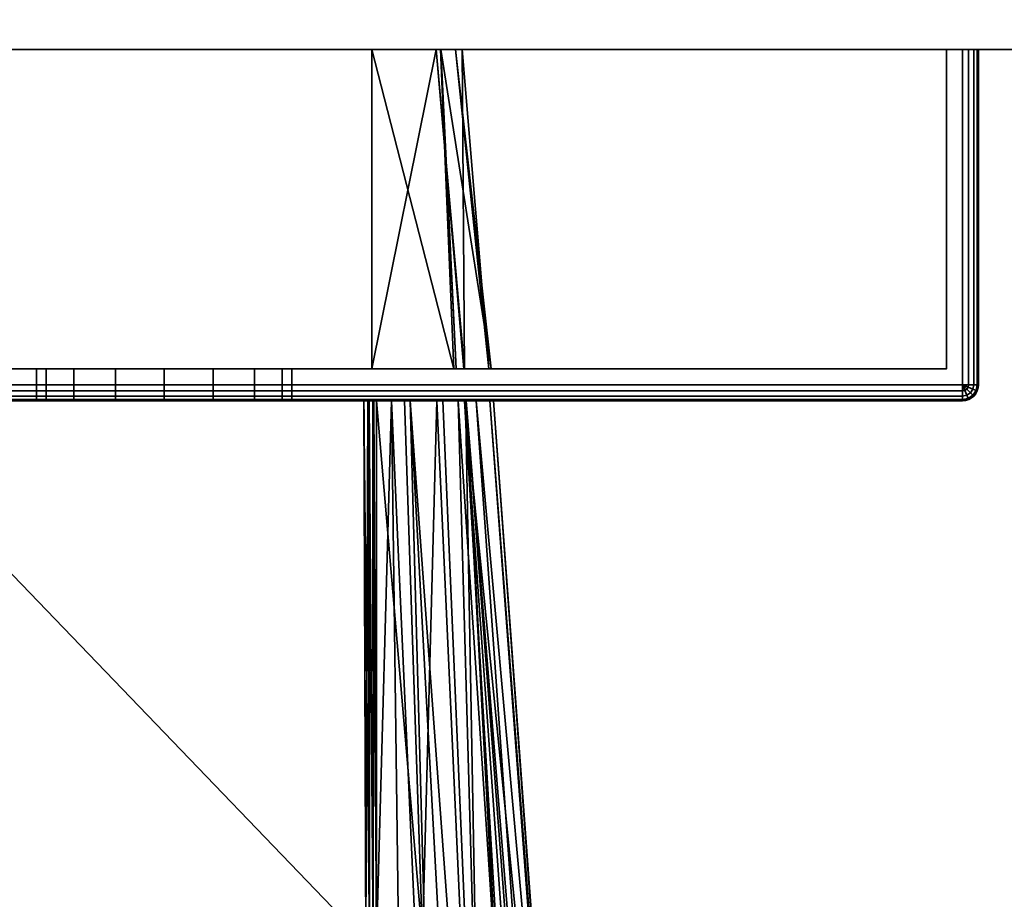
# Model space of a CAD drawing. Header units: millimetres. Extents: x -322 to 8072, y -96 to 57.
# Tile 91 of 256: x 2641 to 2672, y -66 to -38. Entities that reach past the tile are written whole.
import ezdxf

# ---------------------------------------------------------------- set-up
doc = ezdxf.new("R2010")
doc.units = ezdxf.units.MM
doc.layers.add('152', color=7, linetype='Continuous', true_color=0xffffff)

# ---------------------------------------------------------------- blocks, each defined once
blk = doc.blocks.new('UG_SURFACE_003')
at = {"layer": '152', "color": 251, "linetype": 'Continuous', "lineweight": 35}
for points in [[(2620.538, -39.3, 999.809), (2620.538, -49.8, 999.809), (2620.5, -49.8, 1000), (2620.5, -39.3, 1000)], [(2620.5, -49.8, 1050), (2620.5, -39.3, 1050), (2620.5, -39.3, 1000), (2620.5, -49.8, 1000)], [(2620.5, -39.3, 1050), (2620.5, -49.8, 1050), (2620.538, -49.8, 1050.191), (2620.538, -39.3, 1050.191)], [(2621.5, -39.3, 1049.5), (2621.5, -39.3, 1000.5), (2620.5, -39.3, 1000), (2620.5, -39.3, 1050)], [(2621.5, -39.3, 1000.5), (2620.646, -39.3, 999.646), (2620.538, -39.3, 999.809), (2620.5, -39.3, 1000)], [(2620.5, -39.3, 1050), (2620.538, -39.3, 1050.191), (2620.646, -39.3, 1050.354), (2621.5, -39.3, 1049.5)], [(2620.646, -39.3, 999.646), (2620.646, -49.8, 999.646), (2620.538, -49.8, 999.809), (2620.538, -39.3, 999.809)], [(2620.538, -39.3, 1050.191), (2620.538, -49.8, 1050.191), (2620.646, -49.8, 1050.354), (2620.646, -39.3, 1050.354)], [(2620.809, -39.3, 999.538), (2620.809, -49.8, 999.538), (2620.646, -49.8, 999.646), (2620.646, -39.3, 999.646)], [(2620.646, -39.3, 1050.354), (2620.646, -49.8, 1050.354), (2620.809, -49.8, 1050.462), (2620.809, -39.3, 1050.462)], [(2621, -39.3, 999.5), (2620.809, -39.3, 999.538), (2620.646, -39.3, 999.646), (2621.5, -39.3, 1000.5)], [(2621.5, -39.3, 1049.5), (2620.646, -39.3, 1050.354), (2620.809, -39.3, 1050.462), (2621, -39.3, 1050.5)], [(2621, -39.3, 999.5), (2621, -49.8, 999.5), (2620.809, -49.8, 999.538), (2620.809, -39.3, 999.538)], [(2620.809, -39.3, 1050.462), (2620.809, -49.8, 1050.462), (2621, -49.8, 1050.5), (2621, -39.3, 1050.5)], [(2671, -39.3, 999.5), (2671, -49.8, 999.5), (2621, -49.8, 999.5), (2621, -39.3, 999.5)], [(2671, -49.8, 1050.5), (2671, -39.3, 1050.5), (2621, -39.3, 1050.5), (2621, -49.8, 1050.5)], [(2621.5, -39.3, 1000.5), (2670.5, -39.3, 1000.5), (2671, -39.3, 999.5), (2621, -39.3, 999.5)], [(2670.5, -39.3, 1049.5), (2621.5, -39.3, 1049.5), (2621, -39.3, 1050.5), (2671, -39.3, 1050.5)], [(2621.5, -39.3, 1049.5), (2621.5, -49.3, 1049.5), (2621.5, -49.3, 1000.5), (2621.5, -39.3, 1000.5)], [(2670.5, -39.3, 1049.5), (2670.5, -49.3, 1049.5), (2621.5, -49.3, 1049.5), (2621.5, -39.3, 1049.5)], [(2621.5, -39.3, 1000.5), (2621.5, -49.3, 1000.5), (2670.5, -49.3, 1000.5), (2670.5, -39.3, 1000.5)], [(2670.5, -39.3, 1000.5), (2670.5, -39.3, 1049.5), (2671.5, -39.3, 1050), (2671.5, -39.3, 1000)], [(2670.5, -39.3, 1049.5), (2671.354, -39.3, 1050.354), (2671.462, -39.3, 1050.191), (2671.5, -39.3, 1050)], [(2670.5, -39.3, 1000.5), (2671.354, -39.3, 999.646), (2671.191, -39.3, 999.538), (2671, -39.3, 999.5)], [(2671, -39.3, 1050.5), (2671.191, -39.3, 1050.462), (2671.354, -39.3, 1050.354), (2670.5, -39.3, 1049.5)], [(2671.5, -39.3, 1000), (2671.462, -39.3, 999.809), (2671.354, -39.3, 999.646), (2670.5, -39.3, 1000.5)], [(2670.5, -39.3, 1000.5), (2670.5, -49.3, 1000.5), (2670.5, -49.3, 1049.5), (2670.5, -39.3, 1049.5)], [(2671.191, -39.3, 999.538), (2671.191, -49.8, 999.538), (2671, -49.8, 999.5), (2671, -39.3, 999.5)], [(2671, -39.3, 1050.5), (2671, -49.8, 1050.5), (2671.191, -49.8, 1050.462), (2671.191, -39.3, 1050.462)], [(2671.354, -39.3, 999.646), (2671.354, -49.8, 999.646), (2671.191, -49.8, 999.538), (2671.191, -39.3, 999.538)], [(2671.191, -39.3, 1050.462), (2671.191, -49.8, 1050.462), (2671.354, -49.8, 1050.354), (2671.354, -39.3, 1050.354)], [(2671.462, -39.3, 999.809), (2671.462, -49.8, 999.809), (2671.354, -49.8, 999.646), (2671.354, -39.3, 999.646)], [(2671.354, -39.3, 1050.354), (2671.354, -49.8, 1050.354), (2671.462, -49.8, 1050.191), (2671.462, -39.3, 1050.191)], [(2671.5, -39.3, 1000), (2671.5, -49.8, 1000), (2671.462, -49.8, 999.809), (2671.462, -39.3, 999.809)], [(2671.462, -39.3, 1050.191), (2671.462, -49.8, 1050.191), (2671.5, -49.8, 1050), (2671.5, -39.3, 1050)], [(2671.5, -39.3, 1050), (2671.5, -49.8, 1050), (2671.5, -49.8, 1000), (2671.5, -39.3, 1000)], [(2621.5, -49.3, 1000.5), (2621.5, -49.3, 1049.5), (2642, -49.3, 1032), (2642, -49.3, 1018)], [(2621.5, -49.3, 1000.5), (2643.172, -49.3, 1015.172), (2644.469, -49.3, 1014.305)], [(2621.5, -49.3, 1049.5), (2642.304, -49.3, 1033.531), (2642, -49.3, 1032)], [(2644.469, -49.3, 1014.305), (2646, -49.3, 1014), (2670.5, -49.3, 1000.5), (2621.5, -49.3, 1000.5)], [(2642, -49.3, 1018), (2642.304, -49.3, 1016.469), (2621.5, -49.3, 1000.5)], [(2621.5, -49.3, 1049.5), (2643.172, -49.3, 1034.828), (2642.304, -49.3, 1033.531)], [(2642.304, -49.3, 1016.469), (2643.172, -49.3, 1015.172), (2621.5, -49.3, 1000.5)], [(2621.5, -49.3, 1049.5), (2646, -49.3, 1036), (2644.469, -49.3, 1035.696)], [(2644.469, -49.3, 1035.696), (2643.172, -49.3, 1034.828), (2621.5, -49.3, 1049.5)], [(2647.531, -49.3, 1035.696), (2646, -49.3, 1036), (2621.5, -49.3, 1049.5), (2670.5, -49.3, 1049.5)], [(2642, -49.3, 1018), (2642, -50.3, 1018), (2642.304, -50.3, 1016.469), (2642.304, -49.3, 1016.469)], [(2642.304, -49.3, 1033.531), (2642.304, -50.3, 1033.531), (2642, -50.3, 1032), (2642, -49.3, 1032)], [(2642, -49.3, 1032), (2642, -50.3, 1032), (2642, -50.3, 1018), (2642, -49.3, 1018)], [(2642.304, -49.3, 1016.469), (2642.304, -50.3, 1016.469), (2643.172, -50.3, 1015.172), (2643.172, -49.3, 1015.172)], [(2643.172, -49.3, 1034.828), (2643.172, -50.3, 1034.828), (2642.304, -50.3, 1033.531), (2642.304, -49.3, 1033.531)], [(2643.172, -49.3, 1015.172), (2643.172, -50.3, 1015.172), (2644.469, -50.3, 1014.305), (2644.469, -49.3, 1014.305)], [(2644.469, -49.3, 1035.696), (2644.469, -50.3, 1035.696), (2643.172, -50.3, 1034.828), (2643.172, -49.3, 1034.828)], [(2644.469, -49.3, 1014.305), (2644.469, -50.3, 1014.305), (2646, -50.3, 1014), (2646, -49.3, 1014)], [(2646, -49.3, 1036), (2646, -50.3, 1036), (2644.469, -50.3, 1035.696), (2644.469, -49.3, 1035.696)], [(2670.5, -49.3, 1000.5), (2646, -49.3, 1014), (2647.531, -49.3, 1014.305)], [(2646, -49.3, 1014), (2646, -50.3, 1014), (2647.531, -50.3, 1014.305), (2647.531, -49.3, 1014.305)], [(2647.531, -49.3, 1035.696), (2647.531, -50.3, 1035.696), (2646, -50.3, 1036), (2646, -49.3, 1036)], [(2670.5, -49.3, 1049.5), (2648.829, -49.3, 1034.828), (2647.531, -49.3, 1035.696)], [(2647.531, -49.3, 1014.305), (2648.829, -49.3, 1015.172), (2670.5, -49.3, 1000.5)], [(2647.531, -49.3, 1014.305), (2647.531, -50.3, 1014.305), (2648.829, -50.3, 1015.172), (2648.829, -49.3, 1015.172)], [(2648.829, -49.3, 1034.828), (2648.829, -50.3, 1034.828), (2647.531, -50.3, 1035.696), (2647.531, -49.3, 1035.696)], [(2670.5, -49.3, 1000.5), (2648.829, -49.3, 1015.172), (2649.696, -49.3, 1016.469)], [(2649.696, -49.3, 1033.531), (2648.829, -49.3, 1034.828), (2670.5, -49.3, 1049.5)], [(2648.829, -49.3, 1015.172), (2648.829, -50.3, 1015.172), (2649.696, -50.3, 1016.469), (2649.696, -49.3, 1016.469)], [(2649.696, -49.3, 1033.531), (2649.696, -50.3, 1033.531), (2648.829, -50.3, 1034.828), (2648.829, -49.3, 1034.828)], [(2670.5, -49.3, 1000.5), (2649.696, -49.3, 1016.469), (2650, -49.3, 1018)], [(2650, -49.3, 1032), (2649.696, -49.3, 1033.531), (2670.5, -49.3, 1049.5)], [(2649.696, -49.3, 1016.469), (2649.696, -50.3, 1016.469), (2650, -50.3, 1018), (2650, -49.3, 1018)], [(2650, -49.3, 1032), (2650, -50.3, 1032), (2649.696, -50.3, 1033.531), (2649.696, -49.3, 1033.531)], [(2670.5, -49.3, 1049.5), (2670.5, -49.3, 1000.5), (2650, -49.3, 1018), (2650, -49.3, 1032)], [(2650, -49.3, 1018), (2650, -50.3, 1018), (2650, -50.3, 1032), (2650, -49.3, 1032)], [(2620.538, -49.991, 1000), (2620.5, -49.8, 1000), (2620.538, -49.8, 999.809), (2620.573, -49.977, 999.809)], [(2620.538, -49.991, 1000), (2620.538, -49.991, 1050), (2620.5, -49.8, 1050), (2620.5, -49.8, 1000)], [(2620.573, -49.977, 1050.191), (2620.538, -49.8, 1050.191), (2620.5, -49.8, 1050), (2620.538, -49.991, 1050)], [(2620.573, -49.977, 999.809), (2620.538, -49.8, 999.809), (2620.646, -49.8, 999.646), (2620.673, -49.935, 999.646)], [(2620.673, -49.935, 1050.354), (2620.646, -49.8, 1050.354), (2620.538, -49.8, 1050.191), (2620.573, -49.977, 1050.191)], [(2620.673, -50.127, 999.809), (2620.573, -49.977, 999.809), (2620.673, -49.935, 999.646), (2620.75, -50.05, 999.646)], [(2620.75, -50.05, 1050.354), (2620.673, -49.935, 1050.354), (2620.573, -49.977, 1050.191), (2620.673, -50.127, 1050.191)], [(2620.673, -49.935, 999.646), (2620.646, -49.8, 999.646), (2620.809, -49.8, 999.538), (2620.823, -49.873, 999.538)], [(2620.823, -49.873, 1050.462), (2620.809, -49.8, 1050.462), (2620.646, -49.8, 1050.354), (2620.673, -49.935, 1050.354)], [(2620.75, -50.05, 999.646), (2620.673, -49.935, 999.646), (2620.823, -49.873, 999.538), (2620.865, -49.935, 999.538)], [(2620.865, -49.935, 1050.462), (2620.823, -49.873, 1050.462), (2620.673, -49.935, 1050.354), (2620.75, -50.05, 1050.354)], [(2620.865, -50.127, 999.646), (2620.75, -50.05, 999.646), (2620.865, -49.935, 999.538), (2620.927, -49.977, 999.538)], [(2620.927, -49.977, 1050.462), (2620.865, -49.935, 1050.462), (2620.75, -50.05, 1050.354), (2620.865, -50.127, 1050.354)], [(2620.823, -49.873, 999.538), (2620.809, -49.8, 999.538), (2621, -49.8, 999.5)], [(2621, -49.8, 1050.5), (2620.809, -49.8, 1050.462), (2620.823, -49.873, 1050.462)], [(2620.865, -49.935, 999.538), (2620.823, -49.873, 999.538), (2621, -49.8, 999.5)], [(2621, -49.8, 1050.5), (2620.823, -49.873, 1050.462), (2620.865, -49.935, 1050.462)], [(2620.927, -49.977, 999.538), (2620.865, -49.935, 999.538), (2621, -49.8, 999.5)], [(2621, -49.8, 1050.5), (2620.865, -49.935, 1050.462), (2620.927, -49.977, 1050.462)], [(2621, -49.991, 999.538), (2620.927, -49.977, 999.538), (2621, -49.8, 999.5)], [(2621, -49.8, 1050.5), (2620.927, -49.977, 1050.462), (2621, -49.991, 1050.462)], [(2671, -49.991, 999.538), (2621, -49.991, 999.538), (2621, -49.8, 999.5), (2671, -49.8, 999.5)], [(2621, -49.991, 1050.462), (2671, -49.991, 1050.462), (2671, -49.8, 1050.5), (2621, -49.8, 1050.5)], [(2671.191, -49.8, 999.538), (2671.177, -49.873, 999.538), (2671, -49.8, 999.5)], [(2671.177, -49.873, 999.538), (2671.135, -49.935, 999.538), (2671, -49.8, 999.5)], [(2671.135, -49.935, 999.538), (2671.073, -49.977, 999.538), (2671, -49.8, 999.5)], [(2671.073, -49.977, 999.538), (2671, -49.991, 999.538), (2671, -49.8, 999.5)], [(2671, -49.8, 1050.5), (2671.177, -49.873, 1050.462), (2671.191, -49.8, 1050.462)], [(2671, -49.8, 1050.5), (2671.135, -49.935, 1050.462), (2671.177, -49.873, 1050.462)], [(2671, -49.8, 1050.5), (2671.073, -49.977, 1050.462), (2671.135, -49.935, 1050.462)], [(2671, -49.8, 1050.5), (2671, -49.991, 1050.462), (2671.073, -49.977, 1050.462)], [(2671.25, -50.05, 999.646), (2671.135, -50.127, 999.646), (2671.073, -49.977, 999.538), (2671.135, -49.935, 999.538)], [(2671.135, -49.935, 1050.462), (2671.073, -49.977, 1050.462), (2671.135, -50.127, 1050.354), (2671.25, -50.05, 1050.354)], [(2671.327, -49.935, 999.646), (2671.25, -50.05, 999.646), (2671.135, -49.935, 999.538), (2671.177, -49.873, 999.538)], [(2671.177, -49.873, 1050.462), (2671.135, -49.935, 1050.462), (2671.25, -50.05, 1050.354), (2671.327, -49.935, 1050.354)], [(2671.354, -49.8, 999.646), (2671.327, -49.935, 999.646), (2671.177, -49.873, 999.538), (2671.191, -49.8, 999.538)], [(2671.191, -49.8, 1050.462), (2671.177, -49.873, 1050.462), (2671.327, -49.935, 1050.354), (2671.354, -49.8, 1050.354)], [(2671.427, -49.977, 999.809), (2671.327, -50.127, 999.809), (2671.25, -50.05, 999.646), (2671.327, -49.935, 999.646)], [(2671.327, -49.935, 1050.354), (2671.25, -50.05, 1050.354), (2671.327, -50.127, 1050.191), (2671.427, -49.977, 1050.191)], [(2671.462, -49.8, 999.809), (2671.427, -49.977, 999.809), (2671.327, -49.935, 999.646), (2671.354, -49.8, 999.646)], [(2671.354, -49.8, 1050.354), (2671.327, -49.935, 1050.354), (2671.427, -49.977, 1050.191), (2671.462, -49.8, 1050.191)], [(2671.5, -49.8, 1000), (2671.462, -49.991, 1000), (2671.427, -49.977, 999.809), (2671.462, -49.8, 999.809)], [(2671.462, -49.8, 1050.191), (2671.427, -49.977, 1050.191), (2671.462, -49.991, 1050), (2671.5, -49.8, 1050)], [(2671.462, -49.991, 1050), (2671.462, -49.991, 1000), (2671.5, -49.8, 1000), (2671.5, -49.8, 1050)], [(2620.646, -50.154, 1000), (2620.538, -49.991, 1000), (2620.573, -49.977, 999.809), (2620.673, -50.127, 999.809)], [(2620.673, -50.127, 1050.191), (2620.573, -49.977, 1050.191), (2620.538, -49.991, 1050), (2620.646, -50.154, 1050)], [(2620.646, -50.154, 1000), (2620.646, -50.154, 1050), (2620.538, -49.991, 1050), (2620.538, -49.991, 1000)], [(2620.809, -50.262, 1000), (2620.646, -50.154, 1000), (2620.673, -50.127, 999.809), (2620.823, -50.227, 999.809)], [(2620.823, -50.227, 1050.191), (2620.673, -50.127, 1050.191), (2620.646, -50.154, 1050), (2620.809, -50.262, 1050)], [(2620.809, -50.262, 1000), (2620.809, -50.262, 1050), (2620.646, -50.154, 1050), (2620.646, -50.154, 1000)], [(2620.823, -50.227, 999.809), (2620.673, -50.127, 999.809), (2620.75, -50.05, 999.646), (2620.865, -50.127, 999.646)], [(2620.865, -50.127, 1050.354), (2620.75, -50.05, 1050.354), (2620.673, -50.127, 1050.191), (2620.823, -50.227, 1050.191)], [(2621, -50.3, 1000), (2620.809, -50.262, 1000), (2620.823, -50.227, 999.809), (2621, -50.262, 999.809)], [(2621, -50.262, 1050.191), (2620.823, -50.227, 1050.191), (2620.809, -50.262, 1050), (2621, -50.3, 1050)], [(2621, -50.262, 999.809), (2620.823, -50.227, 999.809), (2620.865, -50.127, 999.646), (2621, -50.154, 999.646)], [(2621, -50.154, 1050.354), (2620.865, -50.127, 1050.354), (2620.823, -50.227, 1050.191), (2621, -50.262, 1050.191)], [(2621, -50.154, 999.646), (2620.865, -50.127, 999.646), (2620.927, -49.977, 999.538), (2621, -49.991, 999.538)], [(2621, -49.991, 1050.462), (2620.927, -49.977, 1050.462), (2620.865, -50.127, 1050.354), (2621, -50.154, 1050.354)], [(2671, -50.154, 999.646), (2621, -50.154, 999.646), (2621, -49.991, 999.538), (2671, -49.991, 999.538)], [(2621, -50.154, 1050.354), (2671, -50.154, 1050.354), (2671, -49.991, 1050.462), (2621, -49.991, 1050.462)], [(2671, -50.262, 999.809), (2621, -50.262, 999.809), (2621, -50.154, 999.646), (2671, -50.154, 999.646)], [(2621, -50.262, 1050.191), (2671, -50.262, 1050.191), (2671, -50.154, 1050.354), (2621, -50.154, 1050.354)], [(2671.135, -50.127, 999.646), (2671, -50.154, 999.646), (2671, -49.991, 999.538), (2671.073, -49.977, 999.538)], [(2671.073, -49.977, 1050.462), (2671, -49.991, 1050.462), (2671, -50.154, 1050.354), (2671.135, -50.127, 1050.354)], [(2671.177, -50.227, 999.809), (2671, -50.262, 999.809), (2671, -50.154, 999.646), (2671.135, -50.127, 999.646)], [(2671.135, -50.127, 1050.354), (2671, -50.154, 1050.354), (2671, -50.262, 1050.191), (2671.177, -50.227, 1050.191)], [(2671.191, -50.262, 1000), (2671, -50.3, 1000), (2671, -50.262, 999.809), (2671.177, -50.227, 999.809)], [(2671.177, -50.227, 1050.191), (2671, -50.262, 1050.191), (2671, -50.3, 1050), (2671.191, -50.262, 1050)], [(2671.327, -50.127, 999.809), (2671.177, -50.227, 999.809), (2671.135, -50.127, 999.646), (2671.25, -50.05, 999.646)], [(2671.25, -50.05, 1050.354), (2671.135, -50.127, 1050.354), (2671.177, -50.227, 1050.191), (2671.327, -50.127, 1050.191)], [(2671.354, -50.154, 1000), (2671.191, -50.262, 1000), (2671.177, -50.227, 999.809), (2671.327, -50.127, 999.809)], [(2671.327, -50.127, 1050.191), (2671.177, -50.227, 1050.191), (2671.191, -50.262, 1050), (2671.354, -50.154, 1050)], [(2671.191, -50.262, 1050), (2671.191, -50.262, 1000), (2671.354, -50.154, 1000), (2671.354, -50.154, 1050)], [(2671.462, -49.991, 1000), (2671.354, -50.154, 1000), (2671.327, -50.127, 999.809), (2671.427, -49.977, 999.809)], [(2671.427, -49.977, 1050.191), (2671.327, -50.127, 1050.191), (2671.354, -50.154, 1050), (2671.462, -49.991, 1050)], [(2671.354, -50.154, 1050), (2671.354, -50.154, 1000), (2671.462, -49.991, 1000), (2671.462, -49.991, 1050)], [(2621, -50.3, 1000), (2621, -50.3, 1050), (2620.809, -50.262, 1050), (2620.809, -50.262, 1000)], [(2671, -50.3, 1000), (2621, -50.3, 1000), (2621, -50.262, 999.809), (2671, -50.262, 999.809)], [(2621, -50.3, 1050), (2671, -50.3, 1050), (2671, -50.262, 1050.191), (2621, -50.262, 1050.191)], [(2621, -50.3, 1050), (2621, -50.3, 1000), (2642, -50.3, 1018), (2642, -50.3, 1032)], [(2621, -50.3, 1050), (2643.172, -50.3, 1034.828), (2644.469, -50.3, 1035.696)], [(2621, -50.3, 1000), (2642.304, -50.3, 1016.469), (2642, -50.3, 1018)], [(2644.469, -50.3, 1035.696), (2646, -50.3, 1036), (2671, -50.3, 1050), (2621, -50.3, 1050)], [(2642, -50.3, 1032), (2642.304, -50.3, 1033.531), (2621, -50.3, 1050)], [(2621, -50.3, 1000), (2643.172, -50.3, 1015.172), (2642.304, -50.3, 1016.469)], [(2642.304, -50.3, 1033.531), (2643.172, -50.3, 1034.828), (2621, -50.3, 1050)], [(2621, -50.3, 1000), (2671, -50.3, 1000), (2646, -50.3, 1014), (2644.469, -50.3, 1014.305)], [(2644.469, -50.3, 1014.305), (2643.172, -50.3, 1015.172), (2621, -50.3, 1000)], [(2671, -50.3, 1050), (2646, -50.3, 1036), (2647.531, -50.3, 1035.696)], [(2647.531, -50.3, 1014.305), (2646, -50.3, 1014), (2671, -50.3, 1000)], [(2671, -50.3, 1000), (2648.829, -50.3, 1015.172), (2647.531, -50.3, 1014.305)], [(2647.531, -50.3, 1035.696), (2648.829, -50.3, 1034.828), (2671, -50.3, 1050)], [(2671, -50.3, 1050), (2648.829, -50.3, 1034.828), (2649.696, -50.3, 1033.531)], [(2649.696, -50.3, 1016.469), (2648.829, -50.3, 1015.172), (2671, -50.3, 1000)], [(2671, -50.3, 1050), (2649.696, -50.3, 1033.531), (2650, -50.3, 1032)], [(2650, -50.3, 1018), (2649.696, -50.3, 1016.469), (2671, -50.3, 1000)], [(2671, -50.3, 1000), (2671, -50.3, 1050), (2650, -50.3, 1032), (2650, -50.3, 1018)], [(2671, -50.3, 1050), (2671, -50.3, 1000), (2671.191, -50.262, 1000), (2671.191, -50.262, 1050)]]:
    blk.add_3dface(points, dxfattribs=at)
blk = doc.blocks.new('UG_SURFACE_004')
at = {"layer": '152', "color": 251, "linetype": 'Continuous', "lineweight": 35}
for points in [[(2621, -39.3, 1129.5), (2621, -49.8, 1129.5), (2671, -49.8, 1129.5), (2671, -39.3, 1129.5)], [(2671, -39.3, 1078.5), (2671, -49.8, 1078.5), (2621, -49.8, 1078.5), (2621, -39.3, 1078.5)], [(2621.5, -39.3, 1079.5), (2670.5, -39.3, 1079.5), (2671, -39.3, 1078.5), (2621, -39.3, 1078.5)], [(2670.5, -39.3, 1128.5), (2621.5, -39.3, 1128.5), (2621, -39.3, 1129.5), (2671, -39.3, 1129.5)], [(2670.5, -39.3, 1128.5), (2670.5, -49.3, 1128.5), (2621.5, -49.3, 1128.5), (2621.5, -39.3, 1128.5)], [(2621.5, -39.3, 1079.5), (2621.5, -49.3, 1079.5), (2670.5, -49.3, 1079.5), (2670.5, -39.3, 1079.5)], [(2635.5, -49.3, 1115), (2652.5, -49.3, 1115), (2652.5, -39.3, 1115), (2635.5, -39.3, 1115)], [(2635.5, -39.3, 1093), (2654.513, -39.3, 1109.114), (2655.329, -39.3, 1106.728), (2655.12, -39.3, 1104.029)], [(2635.5, -39.3, 1093), (2635.5, -39.3, 1115), (2652.5, -39.3, 1115), (2654.513, -39.3, 1109.114)], [(2655.12, -39.3, 1104.029), (2654.663, -39.3, 1098.1), (2635.5, -39.3, 1093)], [(2654.663, -39.3, 1098.1), (2654.656, -39.3, 1098.013), (2652.5, -39.3, 1093), (2635.5, -39.3, 1093)], [(2652.5, -49.3, 1093), (2635.5, -49.3, 1093), (2635.5, -39.3, 1093), (2652.5, -39.3, 1093)], [(2654.513, -39.3, 1109.114), (2652.5, -39.3, 1115), (2652.5, -49.3, 1115)], [(2652.5, -49.3, 1115), (2655.382, -49.3, 1109.506), (2654.513, -39.3, 1109.114)], [(2652.5, -39.3, 1093), (2654.656, -39.3, 1098.013), (2655.066, -49.3, 1097.592)], [(2655.066, -49.3, 1097.592), (2652.5, -49.3, 1093), (2652.5, -39.3, 1093)], [(2655.329, -39.3, 1106.728), (2654.513, -39.3, 1109.114), (2655.401, -49.3, 1109.376)], [(2655.382, -49.3, 1109.506), (2655.401, -49.3, 1109.376), (2654.513, -39.3, 1109.114)], [(2654.656, -39.3, 1098.013), (2655.138, -49.3, 1097.957), (2655.066, -49.3, 1097.592)], [(2654.656, -39.3, 1098.013), (2654.663, -39.3, 1098.1), (2655.138, -49.3, 1097.957)], [(2654.663, -39.3, 1098.1), (2655.12, -39.3, 1104.029), (2656.235, -49.3, 1103.545)], [(2656.235, -49.3, 1103.545), (2655.138, -49.3, 1097.957), (2654.663, -39.3, 1098.1)], [(2656.171, -49.3, 1103.99), (2655.12, -39.3, 1104.029), (2655.329, -39.3, 1106.728)], [(2655.12, -39.3, 1104.029), (2656.171, -49.3, 1103.99), (2656.235, -49.3, 1103.545)], [(2655.329, -39.3, 1106.728), (2655.401, -49.3, 1109.376), (2656.171, -49.3, 1103.99)], [(2670.5, -39.3, 1079.5), (2670.5, -39.3, 1128.5), (2671.5, -39.3, 1129), (2671.5, -39.3, 1079)], [(2670.5, -39.3, 1128.5), (2671.354, -39.3, 1129.354), (2671.462, -39.3, 1129.191), (2671.5, -39.3, 1129)], [(2670.5, -39.3, 1079.5), (2671.354, -39.3, 1078.646), (2671.191, -39.3, 1078.538), (2671, -39.3, 1078.5)], [(2671, -39.3, 1129.5), (2671.191, -39.3, 1129.462), (2671.354, -39.3, 1129.354), (2670.5, -39.3, 1128.5)], [(2671.5, -39.3, 1079), (2671.462, -39.3, 1078.809), (2671.354, -39.3, 1078.646), (2670.5, -39.3, 1079.5)], [(2670.5, -39.3, 1079.5), (2670.5, -49.3, 1079.5), (2670.5, -49.3, 1128.5), (2670.5, -39.3, 1128.5)], [(2671, -39.3, 1129.5), (2671, -49.8, 1129.5), (2671.191, -49.8, 1129.462), (2671.191, -39.3, 1129.462)], [(2671.191, -39.3, 1078.538), (2671.191, -49.8, 1078.538), (2671, -49.8, 1078.5), (2671, -39.3, 1078.5)], [(2671.191, -39.3, 1129.462), (2671.191, -49.8, 1129.462), (2671.354, -49.8, 1129.354), (2671.354, -39.3, 1129.354)], [(2671.354, -39.3, 1078.646), (2671.354, -49.8, 1078.646), (2671.191, -49.8, 1078.538), (2671.191, -39.3, 1078.538)], [(2671.354, -39.3, 1129.354), (2671.354, -49.8, 1129.354), (2671.462, -49.8, 1129.191), (2671.462, -39.3, 1129.191)], [(2671.462, -39.3, 1078.809), (2671.462, -49.8, 1078.809), (2671.354, -49.8, 1078.646), (2671.354, -39.3, 1078.646)], [(2671.462, -39.3, 1129.191), (2671.462, -49.8, 1129.191), (2671.5, -49.8, 1129), (2671.5, -39.3, 1129)], [(2671.5, -39.3, 1079), (2671.5, -49.8, 1079), (2671.462, -49.8, 1078.809), (2671.462, -39.3, 1078.809)], [(2671.5, -49.8, 1079), (2671.5, -39.3, 1079), (2671.5, -39.3, 1129), (2671.5, -49.8, 1129)], [(2670.5, -49.3, 1079.5), (2621.5, -49.3, 1079.5), (2635.5, -49.3, 1093), (2652.5, -49.3, 1093)], [(2621.5, -49.3, 1128.5), (2670.5, -49.3, 1128.5), (2652.5, -49.3, 1115), (2635.5, -49.3, 1115)], [(2670.5, -49.3, 1079.5), (2652.5, -49.3, 1093), (2655.066, -49.3, 1097.592)], [(2655.382, -49.3, 1109.506), (2652.5, -49.3, 1115), (2670.5, -49.3, 1128.5)], [(2670.5, -49.3, 1079.5), (2655.066, -49.3, 1097.592), (2655.138, -49.3, 1097.957)], [(2655.138, -49.3, 1097.957), (2656.235, -49.3, 1103.545), (2670.5, -49.3, 1079.5)], [(2655.401, -49.3, 1109.376), (2655.382, -49.3, 1109.506), (2670.5, -49.3, 1128.5)], [(2656.171, -49.3, 1103.99), (2655.401, -49.3, 1109.376), (2670.5, -49.3, 1128.5)], [(2670.5, -49.3, 1128.5), (2670.5, -49.3, 1079.5), (2656.235, -49.3, 1103.545), (2656.171, -49.3, 1103.99)], [(2621, -49.991, 1129.462), (2671, -49.991, 1129.462), (2671, -49.8, 1129.5), (2621, -49.8, 1129.5)], [(2671, -49.991, 1078.538), (2621, -49.991, 1078.538), (2621, -49.8, 1078.5), (2671, -49.8, 1078.5)], [(2671, -49.8, 1129.5), (2671.177, -49.873, 1129.462), (2671.191, -49.8, 1129.462)], [(2671, -49.8, 1129.5), (2671.135, -49.935, 1129.462), (2671.177, -49.873, 1129.462)], [(2671, -49.8, 1129.5), (2671.073, -49.977, 1129.462), (2671.135, -49.935, 1129.462)], [(2671, -49.8, 1129.5), (2671, -49.991, 1129.462), (2671.073, -49.977, 1129.462)], [(2671.191, -49.8, 1078.538), (2671.177, -49.873, 1078.538), (2671, -49.8, 1078.5)], [(2671.177, -49.873, 1078.538), (2671.135, -49.935, 1078.538), (2671, -49.8, 1078.5)], [(2671.135, -49.935, 1078.538), (2671.073, -49.977, 1078.538), (2671, -49.8, 1078.5)], [(2671.073, -49.977, 1078.538), (2671, -49.991, 1078.538), (2671, -49.8, 1078.5)], [(2671.135, -49.935, 1129.462), (2671.073, -49.977, 1129.462), (2671.135, -50.127, 1129.354), (2671.25, -50.05, 1129.354)], [(2671.25, -50.05, 1078.646), (2671.135, -50.127, 1078.646), (2671.073, -49.977, 1078.538), (2671.135, -49.935, 1078.538)], [(2671.177, -49.873, 1129.462), (2671.135, -49.935, 1129.462), (2671.25, -50.05, 1129.354), (2671.327, -49.935, 1129.354)], [(2671.327, -49.935, 1078.646), (2671.25, -50.05, 1078.646), (2671.135, -49.935, 1078.538), (2671.177, -49.873, 1078.538)], [(2671.191, -49.8, 1129.462), (2671.177, -49.873, 1129.462), (2671.327, -49.935, 1129.354), (2671.354, -49.8, 1129.354)], [(2671.354, -49.8, 1078.646), (2671.327, -49.935, 1078.646), (2671.177, -49.873, 1078.538), (2671.191, -49.8, 1078.538)], [(2671.327, -49.935, 1129.354), (2671.25, -50.05, 1129.354), (2671.327, -50.127, 1129.191), (2671.427, -49.977, 1129.191)], [(2671.427, -49.977, 1078.809), (2671.327, -50.127, 1078.809), (2671.25, -50.05, 1078.646), (2671.327, -49.935, 1078.646)], [(2671.354, -49.8, 1129.354), (2671.327, -49.935, 1129.354), (2671.427, -49.977, 1129.191), (2671.462, -49.8, 1129.191)], [(2671.462, -49.8, 1078.809), (2671.427, -49.977, 1078.809), (2671.327, -49.935, 1078.646), (2671.354, -49.8, 1078.646)], [(2671.462, -49.8, 1129.191), (2671.427, -49.977, 1129.191), (2671.462, -49.991, 1129), (2671.5, -49.8, 1129)], [(2671.5, -49.8, 1079), (2671.462, -49.991, 1079), (2671.427, -49.977, 1078.809), (2671.462, -49.8, 1078.809)], [(2671.462, -49.991, 1129), (2671.462, -49.991, 1079), (2671.5, -49.8, 1079), (2671.5, -49.8, 1129)], [(2621, -50.154, 1129.354), (2671, -50.154, 1129.354), (2671, -49.991, 1129.462), (2621, -49.991, 1129.462)], [(2671, -50.154, 1078.646), (2621, -50.154, 1078.646), (2621, -49.991, 1078.538), (2671, -49.991, 1078.538)], [(2621, -50.262, 1129.191), (2671, -50.262, 1129.191), (2671, -50.154, 1129.354), (2621, -50.154, 1129.354)], [(2671, -50.262, 1078.809), (2621, -50.262, 1078.809), (2621, -50.154, 1078.646), (2671, -50.154, 1078.646)], [(2671.073, -49.977, 1129.462), (2671, -49.991, 1129.462), (2671, -50.154, 1129.354), (2671.135, -50.127, 1129.354)], [(2671.135, -50.127, 1078.646), (2671, -50.154, 1078.646), (2671, -49.991, 1078.538), (2671.073, -49.977, 1078.538)], [(2671.135, -50.127, 1129.354), (2671, -50.154, 1129.354), (2671, -50.262, 1129.191), (2671.177, -50.227, 1129.191)], [(2671.177, -50.227, 1078.809), (2671, -50.262, 1078.809), (2671, -50.154, 1078.646), (2671.135, -50.127, 1078.646)], [(2671.177, -50.227, 1129.191), (2671, -50.262, 1129.191), (2671, -50.3, 1129), (2671.191, -50.262, 1129)], [(2671.191, -50.262, 1079), (2671, -50.3, 1079), (2671, -50.262, 1078.809), (2671.177, -50.227, 1078.809)], [(2671.25, -50.05, 1129.354), (2671.135, -50.127, 1129.354), (2671.177, -50.227, 1129.191), (2671.327, -50.127, 1129.191)], [(2671.327, -50.127, 1078.809), (2671.177, -50.227, 1078.809), (2671.135, -50.127, 1078.646), (2671.25, -50.05, 1078.646)], [(2671.327, -50.127, 1129.191), (2671.177, -50.227, 1129.191), (2671.191, -50.262, 1129), (2671.354, -50.154, 1129)], [(2671.354, -50.154, 1079), (2671.191, -50.262, 1079), (2671.177, -50.227, 1078.809), (2671.327, -50.127, 1078.809)], [(2671.191, -50.262, 1129), (2671.191, -50.262, 1079), (2671.354, -50.154, 1079), (2671.354, -50.154, 1129)], [(2671.427, -49.977, 1129.191), (2671.327, -50.127, 1129.191), (2671.354, -50.154, 1129), (2671.462, -49.991, 1129)], [(2671.462, -49.991, 1079), (2671.354, -50.154, 1079), (2671.327, -50.127, 1078.809), (2671.427, -49.977, 1078.809)], [(2671.354, -50.154, 1129), (2671.354, -50.154, 1079), (2671.462, -49.991, 1079), (2671.462, -49.991, 1129)], [(2621, -50.3, 1129), (2671, -50.3, 1129), (2671, -50.262, 1129.191), (2621, -50.262, 1129.191)], [(2671, -50.3, 1079), (2621, -50.3, 1079), (2621, -50.262, 1078.809), (2671, -50.262, 1078.809)], [(2671, -50.3, 1129), (2621, -50.3, 1129), (2636, -50.3, 1115), (2652.256, -50.3, 1115)], [(2621, -50.3, 1079), (2671, -50.3, 1079), (2652.256, -50.3, 1093), (2636, -50.3, 1093)], [(2636, -50.3, 1115), (2636, -92.446, 1115), (2652.364, -83.789, 1115), (2652.316, -67.253, 1115)], [(2652.316, -67.253, 1115), (2652.256, -50.3, 1115), (2636, -50.3, 1115)], [(2636, -50.3, 1093), (2652.256, -50.3, 1093), (2652.316, -67.253, 1093)], [(2652.316, -67.253, 1093), (2652.364, -83.789, 1093), (2636, -92.446, 1093), (2636, -50.3, 1093)], [(2652.256, -50.3, 1115), (2652.406, -50.3, 1114.974), (2652.421, -50.3, 1114.972), (2671, -50.3, 1129)], [(2652.375, -50.3, 1093.014), (2652.256, -50.3, 1093), (2671, -50.3, 1079)], [(2652.256, -50.3, 1115), (2652.316, -67.253, 1115), (2652.433, -67.253, 1114.986)], [(2652.433, -67.253, 1114.986), (2652.406, -50.3, 1114.974), (2652.256, -50.3, 1115)], [(2652.316, -67.253, 1093), (2652.256, -50.3, 1093), (2652.375, -50.3, 1093.014)], [(2652.375, -50.3, 1093.014), (2652.433, -67.253, 1093.014), (2652.316, -67.253, 1093)], [(2652.404, -50.3, 1093.027), (2652.375, -50.3, 1093.014), (2671, -50.3, 1079)], [(2652.375, -50.3, 1093.014), (2652.404, -50.3, 1093.027), (2652.433, -67.253, 1093.014)], [(2671, -50.3, 1079), (2652.529, -50.3, 1093.081), (2652.404, -50.3, 1093.027)], [(2652.404, -50.3, 1093.027), (2652.529, -50.3, 1093.081), (2652.544, -67.252, 1093.055)], [(2652.544, -67.252, 1093.055), (2652.433, -67.253, 1093.014), (2652.404, -50.3, 1093.027)], [(2652.421, -50.3, 1114.972), (2652.406, -50.3, 1114.974), (2652.433, -67.253, 1114.986)], [(2671, -50.3, 1129), (2652.421, -50.3, 1114.972), (2652.54, -50.3, 1114.906), (2652.568, -50.3, 1114.89)], [(2652.421, -50.3, 1114.972), (2652.433, -67.253, 1114.986), (2652.544, -67.252, 1114.944)], [(2652.544, -67.252, 1114.944), (2652.54, -50.3, 1114.906), (2652.421, -50.3, 1114.972)], [(2652.652, -50.3, 1093.195), (2652.541, -50.3, 1093.092), (2652.529, -50.3, 1093.081), (2671, -50.3, 1079)], [(2652.529, -50.3, 1093.081), (2652.541, -50.3, 1093.092), (2652.544, -67.252, 1093.055)], [(2652.568, -50.3, 1114.89), (2652.54, -50.3, 1114.906), (2652.544, -67.252, 1114.944)], [(2652.541, -50.3, 1093.092), (2652.652, -50.3, 1093.195), (2652.643, -67.252, 1093.122)], [(2652.643, -67.252, 1093.122), (2652.544, -67.252, 1093.055), (2652.541, -50.3, 1093.092)], [(2652.568, -50.3, 1114.89), (2652.544, -67.252, 1114.944), (2652.643, -67.145, 1114.878)], [(2652.568, -50.3, 1114.89), (2652.652, -50.3, 1114.805), (2671, -50.3, 1129)], [(2652.643, -67.145, 1114.878), (2652.652, -50.3, 1114.805), (2652.568, -50.3, 1114.89)], [(2653.115, -50.3, 1094.032), (2653.558, -83.701, 1093.844), (2652.643, -67.252, 1093.122)], [(2652.652, -50.3, 1114.805), (2652.643, -67.145, 1114.878), (2654.087, -67.145, 1113.426)], [(2652.643, -67.252, 1093.122), (2652.652, -50.3, 1093.195), (2653.115, -50.3, 1094.032)], [(2671, -50.3, 1129), (2652.652, -50.3, 1114.805), (2653.527, -50.3, 1113.145)], [(2653.115, -50.3, 1094.032), (2652.652, -50.3, 1093.195), (2671, -50.3, 1079)], [(2654.087, -67.145, 1113.426), (2653.527, -50.3, 1113.145), (2652.652, -50.3, 1114.805)], [(2671, -50.3, 1079), (2653.704, -50.3, 1095.096), (2653.115, -50.3, 1094.032)], [(2653.115, -50.3, 1094.032), (2653.704, -50.3, 1095.096), (2654.611, -83.604, 1094.712)], [(2654.611, -83.604, 1094.712), (2653.558, -83.701, 1093.844), (2653.115, -50.3, 1094.032)], [(2653.527, -50.3, 1113.145), (2654.534, -50.3, 1111.238), (2671, -50.3, 1129)], [(2654.534, -50.3, 1111.238), (2653.527, -50.3, 1113.145), (2654.087, -67.145, 1113.426)], [(2654.724, -50.3, 1096.939), (2653.704, -50.3, 1095.096), (2671, -50.3, 1079)], [(2653.704, -50.3, 1095.096), (2654.724, -50.3, 1096.939), (2656.131, -83.385, 1096.452)], [(2656.131, -83.385, 1096.452), (2655.508, -83.52, 1095.452), (2653.704, -50.3, 1095.096)], [(2655.508, -83.52, 1095.452), (2654.611, -83.604, 1094.712), (2653.704, -50.3, 1095.096)], [(2654.087, -67.145, 1113.426), (2656.041, -83.42, 1111.814), (2654.534, -50.3, 1111.238)], [(2654.534, -50.3, 1111.238), (2655.434, -50.3, 1109.53), (2671, -50.3, 1129)], [(2655.434, -50.3, 1109.53), (2654.534, -50.3, 1111.238), (2656.041, -83.42, 1111.814)], [(2671, -50.3, 1079), (2655.201, -50.3, 1097.801), (2654.724, -50.3, 1096.939)], [(2656.131, -83.385, 1096.452), (2654.724, -50.3, 1096.939), (2655.201, -50.3, 1097.801)], [(2655.409, -50.3, 1098.902), (2655.201, -50.3, 1097.801), (2671, -50.3, 1079)], [(2655.201, -50.3, 1097.801), (2655.409, -50.3, 1098.902), (2657.38, -83.114, 1098.457)], [(2657.38, -83.114, 1098.457), (2656.131, -83.385, 1096.452), (2655.201, -50.3, 1097.801)], [(2671, -50.3, 1079), (2656.201, -50.3, 1103.086), (2655.409, -50.3, 1098.902)], [(2655.409, -50.3, 1098.902), (2656.201, -50.3, 1103.086), (2658.639, -82.76, 1102.975)], [(2658.639, -82.76, 1102.975), (2657.752, -83.033, 1099.055), (2655.409, -50.3, 1098.902)], [(2657.752, -83.033, 1099.055), (2657.38, -83.114, 1098.457), (2655.409, -50.3, 1098.902)], [(2671, -50.3, 1129), (2655.434, -50.3, 1109.53), (2655.46, -50.3, 1109.361)], [(2655.434, -50.3, 1109.53), (2656.041, -83.42, 1111.814), (2657.199, -83.151, 1109.764)], [(2657.199, -83.151, 1109.764), (2655.46, -50.3, 1109.361), (2655.434, -50.3, 1109.53)], [(2655.46, -50.3, 1109.361), (2655.773, -50.3, 1107.267), (2671, -50.3, 1129)], [(2655.46, -50.3, 1109.361), (2657.945, -82.978, 1108.443), (2658.096, -82.931, 1107.623)], [(2655.46, -50.3, 1109.361), (2657.199, -83.151, 1109.764), (2657.945, -82.978, 1108.443)], [(2658.096, -82.931, 1107.623), (2655.773, -50.3, 1107.267), (2655.46, -50.3, 1109.361)], [(2655.773, -50.3, 1107.267), (2656.312, -50.3, 1103.672), (2671, -50.3, 1079), (2671, -50.3, 1129)], [(2655.773, -50.3, 1107.267), (2658.096, -82.931, 1107.623), (2658.715, -82.736, 1104.244)], [(2658.715, -82.736, 1104.244), (2656.312, -50.3, 1103.672), (2655.773, -50.3, 1107.267)], [(2671, -50.3, 1079), (2656.312, -50.3, 1103.672), (2656.201, -50.3, 1103.086)], [(2658.694, -82.743, 1103.216), (2656.201, -50.3, 1103.086), (2656.312, -50.3, 1103.672)], [(2658.694, -82.743, 1103.216), (2658.639, -82.76, 1102.975), (2656.201, -50.3, 1103.086)], [(2656.312, -50.3, 1103.672), (2658.715, -82.736, 1104.244), (2658.694, -82.743, 1103.216)], [(2671, -50.3, 1129), (2671, -50.3, 1079), (2671.191, -50.262, 1079), (2671.191, -50.262, 1129)]]:
    blk.add_3dface(points, dxfattribs=at)
blk = doc.blocks.new('UG_SURFACE_013')
at = {"layer": '152', "color": 252, "linetype": 'Continuous', "lineweight": 35}
for points in [[(2578, -26, 2030), (2578, -39.3, 2030), (3422, -39.3, 2030), (3422, -26, 2030)], [(2578, -37.3), (3422, -37.3), (3422, -39.3, 2), (2578, -39.3, 2)], [(2578, -39.3, 2030), (2578, -39.3, 2), (2708, -39.3, 1412), (2708, -39.3, 1900)], [(3000, -39.3, 1412), (2708, -39.3, 1412), (2578, -39.3, 2), (3422, -39.3, 2)], [(2708, -39.3, 1900), (3292, -39.3, 1900), (3422, -39.3, 2030), (2578, -39.3, 2030)]]:
    blk.add_3dface(points, dxfattribs=at)

msp = doc.modelspace()

# ---------------------------------------------------------------- linework, layer by layer
at = {"layer": '152', "color": 253, "linetype": 'Continuous', "lineweight": -3}
for p, q in [((2578, -39.3, 2030), (3422, -39.3, 2030)), ((2578, -39.3, 2), (3422, -39.3, 2)), ((2671, -39.3, 1078.5), (2621, -39.3, 1078.5)), ((2621, -39.3, 1050.5), (2671, -39.3, 1050.5)), ((2671, -39.3, 999.5), (2621, -39.3, 999.5)), ((2621, -39.3, 1129.5), (2671, -39.3, 1129.5)), ((2621.5, -39.3, 1128.5), (2670.5, -39.3, 1128.5)), ((2670.5, -39.3, 1079.5), (2621.5, -39.3, 1079.5)), ((2621.5, -39.3, 1049.5), (2670.5, -39.3, 1049.5)), ((2670.5, -39.3, 1000.5), (2621.5, -39.3, 1000.5)), ((2635.5, -39.3, 1115), (2652.5, -39.3, 1115)), ((2652.5, -39.3, 1093), (2635.5, -39.3, 1093)), ((2652.5, -39.3, 1115), (2652.5, -49.3, 1115)), ((2670.5, -49.3, 1128.5), (2670.5, -39.3, 1128.5)), ((2670.5, -39.3, 1128.5), (2670.5, -39.3, 1079.5)), ((2670.5, -49.3, 1079.5), (2670.5, -39.3, 1079.5)), ((2670.5, -39.3, 1049.5), (2670.5, -39.3, 1000.5)), ((2670.5, -49.3, 1049.5), (2670.5, -39.3, 1049.5)), ((2670.5, -49.3, 1000.5), (2670.5, -39.3, 1000.5)), ((2671, -39.3, 1078.5), (2671, -49.8, 1078.5)), ((2671, -49.8, 1129.5), (2671, -39.3, 1129.5)), ((2671, -49.8, 1050.5), (2671, -39.3, 1050.5)), ((2671, -39.3, 999.5), (2671, -49.8, 999.5)), ((2671.5, -39.3, 1129), (2671.5, -39.3, 1079)), ((2671.5, -39.3, 1050), (2671.5, -39.3, 1000)), ((2671.5, -49.8, 1079), (2671.5, -39.3, 1079)), ((2671.5, -39.3, 1129), (2671.5, -49.8, 1129)), ((2671.5, -39.3, 1050), (2671.5, -49.8, 1050)), ((2671.5, -49.8, 1000), (2671.5, -39.3, 1000)), ((2670.5, -49.3, 1079.5), (2621.5, -49.3, 1079.5)), ((2621.5, -49.3, 1128.5), (2670.5, -49.3, 1128.5)), ((2670.5, -49.3, 1000.5), (2621.5, -49.3, 1000.5)), ((2621.5, -49.3, 1049.5), (2670.5, -49.3, 1049.5)), ((2635.5, -49.3, 1115), (2652.5, -49.3, 1115)), ((2652.5, -49.3, 1093), (2635.5, -49.3, 1093)), ((2642, -49.3, 1018), (2642, -49.3, 1032)), ((2642, -49.3, 1018), (2642, -50.3, 1018)), ((2642, -49.3, 1032), (2642, -50.3, 1032)), ((2650, -49.3, 1032), (2650, -50.3, 1032)), ((2650, -49.3, 1032), (2650, -49.3, 1018)), ((2650, -49.3, 1018), (2650, -50.3, 1018)), ((2670.5, -49.3, 1128.5), (2670.5, -49.3, 1079.5)), ((2670.5, -49.3, 1049.5), (2670.5, -49.3, 1000.5)), ((2621, -49.8, 1129.5), (2671, -49.8, 1129.5)), ((2671, -49.8, 1078.5), (2621, -49.8, 1078.5)), ((2671, -49.8, 999.5), (2621, -49.8, 999.5)), ((2621, -49.8, 1050.5), (2671, -49.8, 1050.5)), ((2671.5, -49.8, 1129), (2671.5, -49.8, 1079)), ((2671.5, -49.8, 1050), (2671.5, -49.8, 1000)), ((2621, -50.3, 1079), (2671, -50.3, 1079)), ((2671, -50.3, 1129), (2621, -50.3, 1129)), ((2621, -50.3, 1000), (2671, -50.3, 1000)), ((2671, -50.3, 1050), (2621, -50.3, 1050)), ((2671, -50.3, 1050), (2621, -50.3, 1050)), ((2652.256, -50.3, 1115), (2636, -50.3, 1115)), ((2652.256, -50.3, 1093), (2636, -50.3, 1093)), ((2642, -50.3, 1032), (2642, -50.3, 1018)), ((2650, -50.3, 1018), (2650, -50.3, 1032)), ((2671, -50.3, 1079), (2671, -50.3, 1129)), ((2671, -50.3, 1000), (2671, -50.3, 1050))]:
    msp.add_line(p, q, dxfattribs=at)
at = {"layer": '152', "color": 253, "linetype": 'Continuous', "lineweight": -3, "extrusion": (0, 1, 0)}
for centre, radius, start, end in [((-2671, 1129, -39.3), 0.5, 90, 180), ((-2671, 1079, -39.3), 0.5, 180, 270), ((-2671, 1000, -39.3), 0.5, 180, 270), ((-2671, 1050, -39.3), 0.5, 90, 180), ((-2646, 1032, -49.3), 4, 0, 180), ((-2646, 1018, -49.3), 4, 180, 0)]:
    msp.add_arc(centre, radius, start, end, dxfattribs=at)
at = {"layer": '152', "color": 253, "linetype": 'Continuous', "lineweight": -3, "extrusion": (0, 0, -1)}
for centre in [(-2671, -49.8, -1129), (-2671, -49.8, -1079)]:
    msp.add_arc(centre, 0.5, 180, 270, dxfattribs=at)
at = {"layer": '152', "color": 253, "linetype": 'Continuous', "lineweight": -3, "extrusion": (1, 0, 0)}
for centre, start, end in [((-49.8, 1079, 2671), 180, 270), ((-49.8, 1129, 2671), 90, 180), ((-49.8, 1000, 2671), 180, 270), ((-49.8, 1050, 2671), 90, 180)]:
    msp.add_arc(centre, 0.5, start, end, dxfattribs=at)
at = {"layer": '152', "color": 253, "linetype": 'Continuous', "lineweight": -3, "extrusion": (0, -1, 0)}
for centre, radius, start, end in [((2671, 1129, 49.8), 0.5, 0, 90), ((2671, 1000, 49.8), 0.5, 270, 0), ((2646, 1018, 50.3), 4, 180, 0), ((2646, 1032, 50.3), 4, 0, 180)]:
    msp.add_arc(centre, radius, start, end, dxfattribs=at)
at = {"layer": '152', "color": 253, "linetype": 'Continuous', "lineweight": -3, "extrusion": (0, 1, 5.41234e-13)}
for centre, start, end in [((-2671, 1079, -49.8), 180, 270), ((-2671, 1050, -49.8), 90, 180)]:
    msp.add_arc(centre, 0.5, start, end, dxfattribs=at)
at = {"layer": '152', "color": 253, "linetype": 'Continuous', "lineweight": -3}
for centre in [(2671, -49.8, 1050), (2671, -49.8, 1000)]:
    msp.add_arc(centre, 0.5, 270, 0, dxfattribs=at)
for points, degree in [([(2652.5, -39.3, 1115), (2653.477, -39.3, 1113.343), (2654.979, -39.3, 1109.766), (2655.765, -39.3, 1104), (2654.979, -39.3, 1098.234), (2653.477, -39.3, 1094.657), (2652.5, -39.3, 1093)], 3), ([(2652.5, -39.3, 1093), (2652.5, -49.3, 1093)], 1), ([(2652.5, -49.3, 1115), (2653.09, -49.3, 1114.235), (2654.154, -49.3, 1112.597), (2655.343, -49.3, 1109.882), (2656.075, -49.3, 1106.987), (2656.323, -49.3, 1104), (2656.075, -49.3, 1101.013), (2655.343, -49.3, 1098.118), (2654.154, -49.3, 1095.403), (2653.09, -49.3, 1093.765), (2652.5, -49.3, 1093)], 3)]:
    msp.add_open_spline(points, degree=degree, dxfattribs=at)
for points, knots in [([(2652.256, -50.3, 1093), (2652.277, -55.951, 1093), (2652.297, -61.602, 1093), (2652.333, -72.765, 1093), (2652.35, -78.277, 1093), (2652.364, -83.789, 1093)], [0, 0, 0, 0, 0.506223, 0.506223, 1, 1, 1, 1]), ([(2652.364, -83.789, 1115), (2652.35, -78.277, 1115), (2652.333, -72.765, 1115), (2652.297, -61.602, 1115), (2652.277, -55.951, 1115), (2652.256, -50.3, 1115)], [0, 0, 0, 0, 0.493777, 0.493777, 1, 1, 1, 1]), ([(2652.256, -50.3, 1115), (2652.312, -50.3, 1115), (2652.369, -50.3, 1114.99), (2652.474, -50.3, 1114.953), (2652.525, -50.3, 1114.925), (2652.599, -50.3, 1114.865), (2652.628, -50.3, 1114.836), (2652.652, -50.3, 1114.805)], [0, 0, 0, 0, 0.368963, 0.368963, 0.737926, 0.737926, 1, 1, 1, 1]), ([(2652.652, -50.3, 1093.195), (2652.618, -50.3, 1093.151), (2652.576, -50.3, 1093.112), (2652.482, -50.3, 1093.051), (2652.429, -50.3, 1093.028), (2652.336, -50.3, 1093.005), (2652.296, -50.3, 1093), (2652.256, -50.3, 1093)], [0, 0, 0, 0, 0.36896, 0.36896, 0.737921, 0.737921, 1, 1, 1, 1]), ([(2652.62, -83.788, 1093.07), (2652.629, -78.276, 1093.084), (2652.637, -72.764, 1093.101), (2652.649, -61.601, 1093.143), (2652.653, -55.951, 1093.168), (2652.652, -50.3, 1093.195)], [0, 0, 0, 0, 0.493798, 0.493798, 1, 1, 1, 1]), ([(2652.652, -50.3, 1114.805), (2652.653, -55.951, 1114.832), (2652.649, -61.601, 1114.857), (2652.637, -72.764, 1114.899), (2652.629, -78.276, 1114.916), (2652.62, -83.788, 1114.93)], [0, 0, 0, 0, 0.506202, 0.506202, 1, 1, 1, 1]), ([(2652.652, -50.3, 1093.195), (2653.192, -50.3, 1093.898), (2654.219, -50.3, 1095.465), (2655.398, -50.3, 1098.101), (2656.146, -50.3, 1101.002), (2656.399, -50.3, 1104), (2656.146, -50.3, 1106.998), (2655.398, -50.3, 1109.899), (2654.219, -50.3, 1112.535), (2653.192, -50.3, 1114.102), (2652.652, -50.3, 1114.805)], [0, 0, 0, 0, 0.11683, 0.244553, 0.372277, 0.5, 0.627723, 0.755447, 0.88317, 1, 1, 1, 1])]:
    msp.add_open_spline(points, degree=3, knots=knots, dxfattribs=at)

# ---------------------------------------------------------------- block references
for name in ['UG_SURFACE_013', 'UG_SURFACE_003', 'UG_SURFACE_004']:
    msp.add_blockref(name, (0, 0), dxfattribs=at)

doc.saveas('drawing.dxf')
